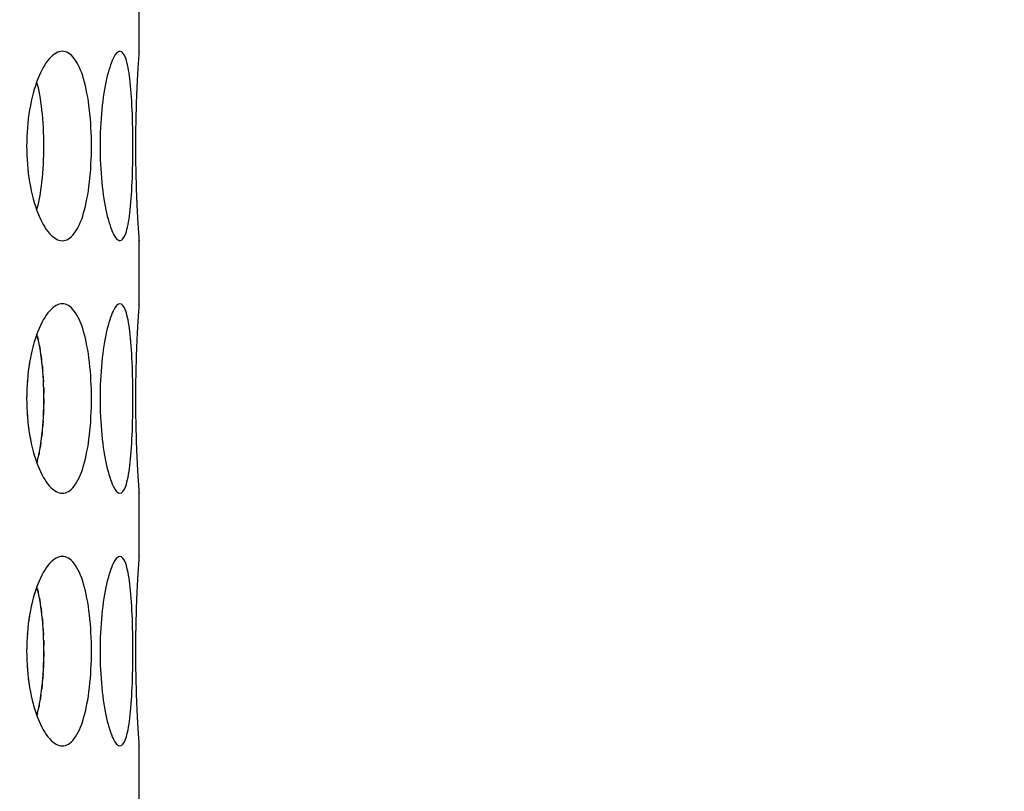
# Model space of a CAD drawing. Header units: millimetres. Extents: x 18 to 610, y -123 to 280.
# Tile 39 of 87: x 177.97 to 181.87, y 110.56 to 113.61. Entities that reach past the tile are written whole.
import ezdxf

# ---------------------------------------------------------------- set-up
doc = ezdxf.new("R2010")
doc.units = ezdxf.units.MM
doc.linetypes.add('SOLID', pattern=[0])

# ---------------------------------------------------------------- blocks, each defined once
blk = doc.blocks.new('BlockOfViews_6')
at = {"linetype": 'SOLID', "lineweight": 30}
for p, q in [((178.4474, 113.4853, 35.46), (178.4474, 113.7357, 35.4705)), ((178.4474, 112.4853, 35.46), (178.4474, 112.7357, 35.4705)), ((178.4474, 111.4853, 35.46), (178.4474, 111.7357, 35.4705)), ((178.4474, 110.4853, 35.46), (178.4474, 110.7357, 35.4705))]:
    blk.add_line(p, q, dxfattribs=at)
at = {"linetype": 'SOLID', "lineweight": 30, "extrusion": (0, 0, -1)}
blk.add_circle((-173.3974, 121.7856, -101.725), 39, dxfattribs=at)
at = {"linetype": 'SOLID', "lineweight": 30}
blk.add_circle((173.3974, 121.7856, 99.225), 36.115, dxfattribs=at)
at = {"linetype": 'SOLID', "lineweight": 9, "extrusion": (0, 0, -1)}
blk.add_arc((-173.3974, 121.7856, -99.225), 37.59, 265, 175, dxfattribs=at)
at = {"linetype": 'SOLID', "lineweight": 30, "extrusion": (0, 0, -1)}
blk.add_arc((-173.3974, 121.7856, -56.71), 27.1, 119.86988, 60.13012, dxfattribs=at)
at = {"linetype": 'SOLID', "lineweight": 30}
for points, knots in [([(178.0015, 113.1106, 37.5498), (178.0015, 113.1577, 37.5498), (178.0054, 113.208, 37.5412), (178.021, 113.3003, 37.5062), (178.0326, 113.3425, 37.4797), (178.0587, 113.4091, 37.4183), (178.0748, 113.4379, 37.3793), (178.1089, 113.4762, 37.2934), (178.1268, 113.4856, 37.2465), (178.159, 113.4856, 37.1579), (178.1755, 113.4762, 37.1105), (178.2046, 113.4379, 37.0228), (178.2173, 113.4091, 36.9825), (178.2368, 113.3425, 36.9188), (178.2449, 113.3003, 36.891), (178.2555, 113.208, 36.8542), (178.258, 113.1577, 36.8451), (178.258, 113.0635, 36.8451), (178.2555, 113.0133, 36.8542), (178.2449, 112.9209, 36.891), (178.2368, 112.8787, 36.9188), (178.2173, 112.8122, 36.9825), (178.2046, 112.7833, 37.0228), (178.1755, 112.745, 37.1105), (178.159, 112.7356, 37.1579), (178.1268, 112.7356, 37.2465), (178.1089, 112.745, 37.2934), (178.0748, 112.7833, 37.3793), (178.0587, 112.8122, 37.4183), (178.0326, 112.8787, 37.4797), (178.021, 112.9209, 37.5062), (178.0054, 113.0133, 37.5412), (178.0015, 113.0635, 37.5498), (178.0015, 113.1106, 37.5498)], [0, 0, 0, 0, 0.141313, 0.141313, 0.282627, 0.282627, 0.42394, 0.42394, 0.565253, 0.565253, 0.706567, 0.706567, 0.84788, 0.84788, 0.989193, 0.989193, 1.130507, 1.130507, 1.27182, 1.27182, 1.413133, 1.413133, 1.554447, 1.554447, 1.69576, 1.69576, 1.837073, 1.837073, 1.978386, 1.978386, 2.1197, 2.1197, 2.261013, 2.261013, 2.261013, 2.261013]), ([(178.4221, 113.1106, 35.9802), (178.4221, 113.0635, 35.9802), (178.4212, 113.0133, 35.9896), (178.4171, 112.9209, 36.0278), (178.414, 112.8787, 36.0565), (178.4058, 112.8122, 36.1227), (178.4004, 112.7833, 36.1645), (178.3869, 112.745, 36.2559), (178.3789, 112.7356, 36.3055), (178.3625, 112.7356, 36.3983), (178.3531, 112.745, 36.4477), (178.3345, 112.7833, 36.5382), (178.3253, 112.8122, 36.5794), (178.3103, 112.8787, 36.6443), (178.3035, 112.9209, 36.6724), (178.2942, 113.0133, 36.7097), (178.2919, 113.0635, 36.7188), (178.2919, 113.1577, 36.7188), (178.2942, 113.208, 36.7097), (178.3035, 113.3003, 36.6724), (178.3103, 113.3425, 36.6443), (178.3253, 113.4091, 36.5794), (178.3345, 113.4379, 36.5382), (178.3531, 113.4762, 36.4477), (178.3625, 113.4856, 36.3983), (178.3789, 113.4856, 36.3055), (178.3869, 113.4762, 36.2559), (178.4004, 113.4379, 36.1645), (178.4058, 113.4091, 36.1227), (178.414, 113.3425, 36.0565), (178.4171, 113.3003, 36.0278), (178.4212, 113.208, 35.9896), (178.4221, 113.1577, 35.9802), (178.4221, 113.1106, 35.9802)], [0, 0, 0, 0, 0.141313, 0.141313, 0.282627, 0.282627, 0.42394, 0.42394, 0.565253, 0.565253, 0.706567, 0.706567, 0.84788, 0.84788, 0.989193, 0.989193, 1.130507, 1.130507, 1.27182, 1.27182, 1.413133, 1.413133, 1.554447, 1.554447, 1.69576, 1.69576, 1.837073, 1.837073, 1.978386, 1.978386, 2.1197, 2.1197, 2.261013, 2.261013, 2.261013, 2.261013]), ([(178.4473, 112.7371, 35.4415), (178.4474, 112.7361, 35.4528), (178.4474, 112.7356, 35.464), (178.4474, 112.7356, 35.5221), (178.4467, 112.745, 35.5723), (178.4441, 112.7833, 35.6647), (178.4422, 112.8122, 35.7069), (178.4387, 112.8787, 35.7735), (178.4369, 112.9209, 35.8023), (178.4342, 113.0133, 35.8406), (178.4335, 113.0635, 35.85), (178.4335, 113.1577, 35.85), (178.4342, 113.208, 35.8406), (178.4369, 113.3003, 35.8023), (178.4387, 113.3425, 35.7735), (178.4422, 113.4091, 35.7069), (178.4441, 113.4379, 35.6647), (178.4467, 113.4762, 35.5723), (178.4474, 113.4856, 35.5221), (178.4474, 113.4856, 35.4644), (178.4474, 113.4852, 35.4537), (178.4473, 113.4842, 35.4429)], [0.532153, 0.532153, 0.532153, 0.532153, 0.565253, 0.565253, 0.706567, 0.706567, 0.84788, 0.84788, 0.989193, 0.989193, 1.130507, 1.130507, 1.27182, 1.27182, 1.413133, 1.413133, 1.554447, 1.554447, 1.69576, 1.69576, 1.727433, 1.727433, 1.727433, 1.727433]), ([(178.0418, 112.8562, 36.8722), (178.0502, 112.8876, 36.8444), (178.0571, 112.9258, 36.8205), (178.0671, 113.0133, 36.7856), (178.0696, 113.0635, 36.7765), (178.0696, 113.1577, 36.7765), (178.0671, 113.208, 36.7856), (178.0571, 113.2955, 36.8205), (178.0502, 113.3337, 36.8445), (178.0418, 113.365, 36.8722)], [0.8627824, 0.8627824, 0.8627824, 0.8627824, 0.9892261, 0.9892261, 1.1305443, 1.1305443, 1.2718624, 1.2718624, 1.398364, 1.398364, 1.398364, 1.398364]), ([(178.0015, 112.1106, 37.5498), (178.0015, 112.1577, 37.5498), (178.0054, 112.208, 37.5412), (178.021, 112.3003, 37.5062), (178.0326, 112.3425, 37.4797), (178.0587, 112.4091, 37.4183), (178.0748, 112.4379, 37.3793), (178.1089, 112.4762, 37.2934), (178.1268, 112.4856, 37.2465), (178.159, 112.4856, 37.1579), (178.1755, 112.4762, 37.1105), (178.2046, 112.4379, 37.0228), (178.2173, 112.4091, 36.9825), (178.2368, 112.3425, 36.9188), (178.2449, 112.3003, 36.891), (178.2555, 112.208, 36.8542), (178.258, 112.1577, 36.8451), (178.258, 112.0635, 36.8451), (178.2555, 112.0133, 36.8542), (178.2449, 111.9209, 36.891), (178.2368, 111.8787, 36.9188), (178.2173, 111.8122, 36.9825), (178.2046, 111.7833, 37.0228), (178.1755, 111.745, 37.1105), (178.159, 111.7356, 37.1579), (178.1268, 111.7356, 37.2465), (178.1089, 111.745, 37.2934), (178.0748, 111.7833, 37.3793), (178.0587, 111.8122, 37.4183), (178.0326, 111.8787, 37.4797), (178.021, 111.9209, 37.5062), (178.0054, 112.0133, 37.5412), (178.0015, 112.0635, 37.5498), (178.0015, 112.1106, 37.5498)], [0, 0, 0, 0, 0.141313, 0.141313, 0.282627, 0.282627, 0.42394, 0.42394, 0.565253, 0.565253, 0.706567, 0.706567, 0.84788, 0.84788, 0.989193, 0.989193, 1.130507, 1.130507, 1.27182, 1.27182, 1.413133, 1.413133, 1.554447, 1.554447, 1.69576, 1.69576, 1.837073, 1.837073, 1.978386, 1.978386, 2.1197, 2.1197, 2.261013, 2.261013, 2.261013, 2.261013]), ([(178.4221, 112.1106, 35.9802), (178.4221, 112.0635, 35.9802), (178.4212, 112.0133, 35.9896), (178.4171, 111.9209, 36.0278), (178.414, 111.8787, 36.0565), (178.4058, 111.8122, 36.1227), (178.4004, 111.7833, 36.1645), (178.3869, 111.745, 36.2559), (178.3789, 111.7356, 36.3055), (178.3625, 111.7356, 36.3983), (178.3531, 111.745, 36.4477), (178.3345, 111.7833, 36.5382), (178.3253, 111.8122, 36.5794), (178.3103, 111.8787, 36.6443), (178.3035, 111.9209, 36.6724), (178.2942, 112.0133, 36.7097), (178.2919, 112.0635, 36.7188), (178.2919, 112.1577, 36.7188), (178.2942, 112.208, 36.7097), (178.3035, 112.3003, 36.6724), (178.3103, 112.3425, 36.6443), (178.3253, 112.4091, 36.5794), (178.3345, 112.4379, 36.5382), (178.3531, 112.4762, 36.4477), (178.3625, 112.4856, 36.3983), (178.3789, 112.4856, 36.3055), (178.3869, 112.4762, 36.2559), (178.4004, 112.4379, 36.1645), (178.4058, 112.4091, 36.1227), (178.414, 112.3425, 36.0565), (178.4171, 112.3003, 36.0278), (178.4212, 112.208, 35.9896), (178.4221, 112.1577, 35.9802), (178.4221, 112.1106, 35.9802)], [0, 0, 0, 0, 0.141313, 0.141313, 0.282627, 0.282627, 0.42394, 0.42394, 0.565253, 0.565253, 0.706567, 0.706567, 0.84788, 0.84788, 0.989193, 0.989193, 1.130507, 1.130507, 1.27182, 1.27182, 1.413133, 1.413133, 1.554447, 1.554447, 1.69576, 1.69576, 1.837073, 1.837073, 1.978386, 1.978386, 2.1197, 2.1197, 2.261013, 2.261013, 2.261013, 2.261013]), ([(178.4473, 111.7371, 35.4415), (178.4474, 111.7361, 35.4528), (178.4474, 111.7356, 35.464), (178.4474, 111.7356, 35.5221), (178.4467, 111.745, 35.5723), (178.4441, 111.7833, 35.6647), (178.4422, 111.8122, 35.7069), (178.4387, 111.8787, 35.7735), (178.4369, 111.9209, 35.8023), (178.4342, 112.0133, 35.8406), (178.4335, 112.0635, 35.85), (178.4335, 112.1577, 35.85), (178.4342, 112.208, 35.8406), (178.4369, 112.3003, 35.8023), (178.4387, 112.3425, 35.7735), (178.4422, 112.4091, 35.7069), (178.4441, 112.4379, 35.6647), (178.4467, 112.4762, 35.5723), (178.4474, 112.4856, 35.5221), (178.4474, 112.4856, 35.4644), (178.4474, 112.4852, 35.4537), (178.4473, 112.4842, 35.4429)], [0.532153, 0.532153, 0.532153, 0.532153, 0.565253, 0.565253, 0.706567, 0.706567, 0.84788, 0.84788, 0.989193, 0.989193, 1.130507, 1.130507, 1.27182, 1.27182, 1.413133, 1.413133, 1.554447, 1.554447, 1.69576, 1.69576, 1.727433, 1.727433, 1.727433, 1.727433]), ([(178.0418, 111.8562, 36.8722), (178.0502, 111.8876, 36.8444), (178.0571, 111.9258, 36.8205), (178.0671, 112.0133, 36.7856), (178.0696, 112.0635, 36.7765), (178.0696, 112.1577, 36.7765), (178.0671, 112.208, 36.7856), (178.0571, 112.2955, 36.8205), (178.0502, 112.3337, 36.8445), (178.0418, 112.365, 36.8722)], [0.8627824, 0.8627824, 0.8627824, 0.8627824, 0.9892261, 0.9892261, 1.1305443, 1.1305443, 1.2718624, 1.2718624, 1.398364, 1.398364, 1.398364, 1.398364]), ([(178.0156, 112.2678, 33.4318), (178.0148, 112.2633, 33.4299), (178.014, 112.2587, 33.4281), (178.0119, 112.2464, 33.4234), (178.0107, 112.2386, 33.4207), (178.0096, 112.2307, 33.4182)], [2.10567008, 2.10567008, 2.10567008, 2.10567008, 2.11969975, 2.11969975, 2.14333053, 2.14333053, 2.14333053, 2.14333053]), ([(178.0631, 111.979, 34.1505), (178.0627, 111.975, 34.1491), (178.0622, 111.971, 34.1476), (178.0614, 111.9639, 34.1447), (178.0611, 111.9608, 34.1434), (178.0607, 111.9576, 34.1421)], [1.25978773, 1.25978773, 1.25978773, 1.25978773, 1.27186238, 1.27186238, 1.28156799, 1.28156799, 1.28156799, 1.28156799]), ([(178.0015, 111.1106, 37.5498), (178.0015, 111.1577, 37.5498), (178.0054, 111.208, 37.5412), (178.021, 111.3003, 37.5062), (178.0326, 111.3425, 37.4797), (178.0587, 111.4091, 37.4183), (178.0748, 111.4379, 37.3793), (178.1089, 111.4762, 37.2934), (178.1268, 111.4856, 37.2465), (178.159, 111.4856, 37.1579), (178.1755, 111.4762, 37.1105), (178.2046, 111.4379, 37.0228), (178.2173, 111.4091, 36.9825), (178.2368, 111.3425, 36.9188), (178.2449, 111.3003, 36.891), (178.2555, 111.208, 36.8542), (178.258, 111.1577, 36.8451), (178.258, 111.0635, 36.8451), (178.2555, 111.0133, 36.8542), (178.2449, 110.9209, 36.891), (178.2368, 110.8787, 36.9188), (178.2173, 110.8122, 36.9825), (178.2046, 110.7833, 37.0228), (178.1755, 110.745, 37.1105), (178.159, 110.7356, 37.1579), (178.1268, 110.7356, 37.2465), (178.1089, 110.745, 37.2934), (178.0748, 110.7833, 37.3793), (178.0587, 110.8122, 37.4183), (178.0326, 110.8787, 37.4797), (178.021, 110.9209, 37.5062), (178.0054, 111.0133, 37.5412), (178.0015, 111.0635, 37.5498), (178.0015, 111.1106, 37.5498)], [0, 0, 0, 0, 0.141313, 0.141313, 0.282627, 0.282627, 0.42394, 0.42394, 0.565253, 0.565253, 0.706567, 0.706567, 0.84788, 0.84788, 0.989193, 0.989193, 1.130507, 1.130507, 1.27182, 1.27182, 1.413133, 1.413133, 1.554447, 1.554447, 1.69576, 1.69576, 1.837073, 1.837073, 1.978386, 1.978386, 2.1197, 2.1197, 2.261013, 2.261013, 2.261013, 2.261013]), ([(178.4221, 111.1106, 35.9802), (178.4221, 111.0635, 35.9802), (178.4212, 111.0133, 35.9896), (178.4171, 110.9209, 36.0278), (178.414, 110.8787, 36.0565), (178.4058, 110.8122, 36.1227), (178.4004, 110.7833, 36.1645), (178.3869, 110.745, 36.2559), (178.3789, 110.7356, 36.3055), (178.3625, 110.7356, 36.3983), (178.3531, 110.745, 36.4477), (178.3345, 110.7833, 36.5382), (178.3253, 110.8122, 36.5794), (178.3103, 110.8787, 36.6443), (178.3035, 110.9209, 36.6724), (178.2942, 111.0133, 36.7097), (178.2919, 111.0635, 36.7188), (178.2919, 111.1577, 36.7188), (178.2942, 111.208, 36.7097), (178.3035, 111.3003, 36.6724), (178.3103, 111.3425, 36.6443), (178.3253, 111.4091, 36.5794), (178.3345, 111.4379, 36.5382), (178.3531, 111.4762, 36.4477), (178.3625, 111.4856, 36.3983), (178.3789, 111.4856, 36.3055), (178.3869, 111.4762, 36.2559), (178.4004, 111.4379, 36.1645), (178.4058, 111.4091, 36.1227), (178.414, 111.3425, 36.0565), (178.4171, 111.3003, 36.0278), (178.4212, 111.208, 35.9896), (178.4221, 111.1577, 35.9802), (178.4221, 111.1106, 35.9802)], [0, 0, 0, 0, 0.141313, 0.141313, 0.282627, 0.282627, 0.42394, 0.42394, 0.565253, 0.565253, 0.706567, 0.706567, 0.84788, 0.84788, 0.989193, 0.989193, 1.130507, 1.130507, 1.27182, 1.27182, 1.413133, 1.413133, 1.554447, 1.554447, 1.69576, 1.69576, 1.837073, 1.837073, 1.978386, 1.978386, 2.1197, 2.1197, 2.261013, 2.261013, 2.261013, 2.261013]), ([(178.4473, 110.7371, 35.4415), (178.4474, 110.7361, 35.4528), (178.4474, 110.7356, 35.464), (178.4474, 110.7356, 35.5221), (178.4467, 110.745, 35.5723), (178.4441, 110.7833, 35.6647), (178.4422, 110.8122, 35.7069), (178.4387, 110.8787, 35.7735), (178.4369, 110.9209, 35.8023), (178.4342, 111.0133, 35.8406), (178.4335, 111.0635, 35.85), (178.4335, 111.1577, 35.85), (178.4342, 111.208, 35.8406), (178.4369, 111.3003, 35.8023), (178.4387, 111.3425, 35.7735), (178.4422, 111.4091, 35.7069), (178.4441, 111.4379, 35.6647), (178.4467, 111.4762, 35.5723), (178.4474, 111.4856, 35.5221), (178.4474, 111.4856, 35.4644), (178.4474, 111.4852, 35.4537), (178.4473, 111.4842, 35.4429)], [0.532153, 0.532153, 0.532153, 0.532153, 0.565253, 0.565253, 0.706567, 0.706567, 0.84788, 0.84788, 0.989193, 0.989193, 1.130507, 1.130507, 1.27182, 1.27182, 1.413133, 1.413133, 1.554447, 1.554447, 1.69576, 1.69576, 1.727433, 1.727433, 1.727433, 1.727433]), ([(178.0418, 110.8562, 36.8722), (178.0502, 110.8876, 36.8444), (178.0571, 110.9258, 36.8205), (178.0671, 111.0133, 36.7856), (178.0696, 111.0635, 36.7765), (178.0696, 111.1577, 36.7765), (178.0671, 111.208, 36.7856), (178.0571, 111.2955, 36.8205), (178.0502, 111.3337, 36.8445), (178.0418, 111.365, 36.8722)], [0.8627828, 0.8627828, 0.8627828, 0.8627828, 0.9892261, 0.9892261, 1.1305443, 1.1305443, 1.2718624, 1.2718624, 1.3983643, 1.3983643, 1.3983643, 1.3983643]), ([(178.0156, 111.2678, 33.4318), (178.0148, 111.2633, 33.4299), (178.014, 111.2587, 33.4281), (178.0119, 111.2464, 33.4234), (178.0107, 111.2386, 33.4207), (178.0096, 111.2307, 33.4182)], [2.10567008, 2.10567008, 2.10567008, 2.10567008, 2.11969975, 2.11969975, 2.14333095, 2.14333095, 2.14333095, 2.14333095]), ([(178.0631, 110.979, 34.1505), (178.0627, 110.975, 34.1491), (178.0622, 110.971, 34.1476), (178.0614, 110.9639, 34.1447), (178.0611, 110.9608, 34.1434), (178.0607, 110.9576, 34.1421)], [1.2597873, 1.2597873, 1.2597873, 1.2597873, 1.27186238, 1.27186238, 1.2815684, 1.2815684, 1.2815684, 1.2815684])]:
    blk.add_open_spline(points, degree=3, knots=knots, dxfattribs=at)
for points in [[(178.0415, 112.3647, 33.4912), (178.038, 112.355, 33.483), (178.0346, 112.3448, 33.4752), (178.0314, 112.3339, 33.4678)], [(178.0439, 112.3569, 34.0848), (178.0452, 112.3518, 34.089), (178.0464, 112.3465, 34.0932), (178.0476, 112.3411, 34.0972)], [(178.0289, 112.3253, 33.4621), (178.0249, 112.3111, 33.4529), (178.0213, 112.296, 33.4446), (178.0181, 112.2803, 33.4373)], [(178.0514, 112.3231, 34.1099), (178.0526, 112.3169, 34.114), (178.0537, 112.3106, 34.118), (178.0548, 112.3041, 34.1217)], [(178.0579, 112.2843, 34.1324), (178.0589, 112.2775, 34.1358), (178.0598, 112.2706, 34.1391), (178.0607, 112.2636, 34.1421)], [(178.0631, 112.2422, 34.1505), (178.0638, 112.2351, 34.1531), (178.0645, 112.2278, 34.1555), (178.0651, 112.2205, 34.1577)], [(178.0075, 112.2137, 33.4134), (178.006, 112.2016, 33.4102), (178.0049, 112.1895, 33.4077), (178.004, 112.1773, 33.4057)], [(178.0667, 112.1987, 34.1634), (178.0672, 112.1913, 34.1652), (178.0676, 112.1839, 34.1666), (178.068, 112.1765, 34.1679)], [(178.003, 112.1616, 33.4034), (178.002, 112.1444, 33.4012), (178.0015, 112.1273, 33.4002), (178.0015, 112.1106, 33.4002)], [(178.0689, 112.1544, 34.1711), (178.0691, 112.147, 34.1719), (178.0693, 112.1397, 34.1725), (178.0694, 112.1324, 34.1729)], [(178.0696, 112.1106, 34.1736), (178.0696, 112.1034, 34.1736), (178.0695, 112.0961, 34.1734), (178.0694, 112.0888, 34.1729)], [(178.003, 112.0597, 33.4034), (178.0033, 112.0544, 33.404), (178.0036, 112.0492, 33.4048), (178.004, 112.0439, 33.4057)], [(178.0689, 112.0668, 34.1711), (178.0686, 112.0595, 34.1702), (178.0683, 112.0521, 34.1692), (178.068, 112.0447, 34.1679)], [(178.0075, 112.0076, 33.4134), (178.0081, 112.0019, 33.4149), (178.0088, 111.9962, 33.4165), (178.0096, 111.9906, 33.4182)], [(178.0667, 112.0226, 34.1634), (178.0662, 112.0153, 34.1617), (178.0657, 112.008, 34.1598), (178.0651, 112.0007, 34.1577)], [(178.0156, 111.9535, 33.4318), (178.0164, 111.9493, 33.4336), (178.0172, 111.9451, 33.4354), (178.0181, 111.941, 33.4373)], [(178.0579, 111.937, 34.1324), (178.0569, 111.9303, 34.1291), (178.0559, 111.9236, 34.1255), (178.0548, 111.9172, 34.1217)], [(178.0289, 111.896, 33.4621), (178.0297, 111.893, 33.4639), (178.0306, 111.8901, 33.4659), (178.0314, 111.8873, 33.4678)], [(178.0514, 111.8982, 34.1099), (178.0502, 111.892, 34.1059), (178.0489, 111.886, 34.1016), (178.0476, 111.8801, 34.0972)], [(178.0439, 111.8644, 34.0848), (178.0432, 111.8616, 34.0825), (178.0425, 111.8589, 34.0802), (178.0418, 111.8563, 34.0778)], [(178.0415, 111.3647, 33.4912), (178.038, 111.355, 33.483), (178.0346, 111.3448, 33.4752), (178.0314, 111.3339, 33.4678)], [(178.0439, 111.3569, 34.0848), (178.0452, 111.3518, 34.089), (178.0464, 111.3465, 34.0932), (178.0476, 111.3411, 34.0972)], [(178.0289, 111.3253, 33.4621), (178.0249, 111.3111, 33.4529), (178.0213, 111.296, 33.4446), (178.0181, 111.2803, 33.4373)], [(178.0514, 111.3231, 34.1099), (178.0526, 111.3169, 34.114), (178.0537, 111.3106, 34.118), (178.0548, 111.3041, 34.1217)], [(178.0579, 111.2843, 34.1324), (178.0589, 111.2775, 34.1358), (178.0598, 111.2706, 34.1391), (178.0607, 111.2636, 34.1421)], [(178.0631, 111.2422, 34.1505), (178.0638, 111.2351, 34.1531), (178.0645, 111.2278, 34.1555), (178.0651, 111.2205, 34.1577)], [(178.0075, 111.2137, 33.4134), (178.006, 111.2016, 33.4102), (178.0049, 111.1895, 33.4077), (178.004, 111.1773, 33.4057)], [(178.0667, 111.1987, 34.1634), (178.0672, 111.1913, 34.1652), (178.0676, 111.1839, 34.1666), (178.068, 111.1765, 34.1679)], [(178.003, 111.1616, 33.4034), (178.002, 111.1444, 33.4012), (178.0015, 111.1273, 33.4002), (178.0015, 111.1106, 33.4002)], [(178.0689, 111.1544, 34.1711), (178.0691, 111.147, 34.1719), (178.0693, 111.1397, 34.1725), (178.0694, 111.1324, 34.1729)], [(178.0696, 111.1106, 34.1736), (178.0696, 111.1034, 34.1736), (178.0695, 111.0961, 34.1734), (178.0694, 111.0888, 34.1729)], [(178.0689, 111.0668, 34.1711), (178.0686, 111.0595, 34.1702), (178.0683, 111.0521, 34.1692), (178.068, 111.0447, 34.1679)], [(178.003, 111.0597, 33.4034), (178.0033, 111.0544, 33.404), (178.0036, 111.0492, 33.4048), (178.004, 111.0439, 33.4057)], [(178.0667, 111.0226, 34.1634), (178.0662, 111.0153, 34.1617), (178.0657, 111.008, 34.1598), (178.0651, 111.0007, 34.1577)], [(178.0075, 111.0076, 33.4134), (178.0081, 111.0019, 33.4149), (178.0088, 110.9962, 33.4165), (178.0096, 110.9906, 33.4182)], [(178.0156, 110.9535, 33.4318), (178.0164, 110.9493, 33.4336), (178.0172, 110.9451, 33.4354), (178.0181, 110.941, 33.4373)], [(178.0579, 110.937, 34.1324), (178.0569, 110.9303, 34.1291), (178.0559, 110.9236, 34.1255), (178.0548, 110.9172, 34.1217)], [(178.0289, 110.896, 33.4621), (178.0297, 110.893, 33.4639), (178.0306, 110.8901, 33.4659), (178.0314, 110.8873, 33.4678)], [(178.0514, 110.8982, 34.1099), (178.0502, 110.892, 34.1059), (178.0489, 110.886, 34.1016), (178.0476, 110.8801, 34.0972)], [(178.0439, 110.8644, 34.0848), (178.0432, 110.8616, 34.0825), (178.0425, 110.8589, 34.0802), (178.0418, 110.8563, 34.0778)]]:
    blk.add_open_spline(points, degree=3, dxfattribs=at)

msp = doc.modelspace()

# ---------------------------------------------------------------- block references
msp.add_blockref('BlockOfViews_6', (0, 0))

doc.saveas('drawing.dxf')
